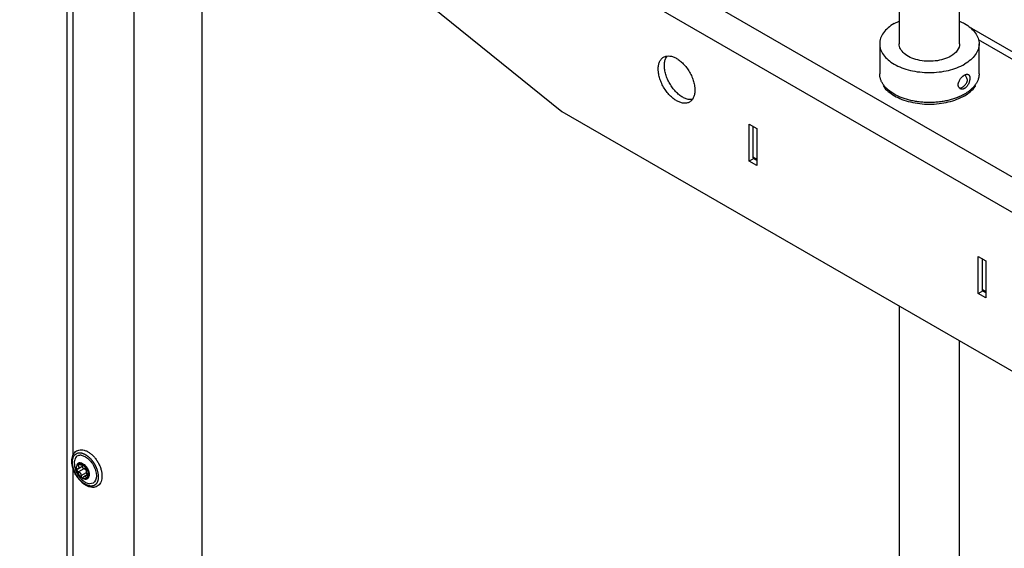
# Model space of a CAD drawing. Header units: millimetres. Extents: x -4969 to -32, y -584 to 4302.
# Tile 82 of 84: x -954 to -498, y 3841 to 4085. Entities that reach past the tile are written whole.
import ezdxf

# ---------------------------------------------------------------- set-up
doc = ezdxf.new("R2010")
doc.units = ezdxf.units.MM

msp = doc.modelspace()

# ---------------------------------------------------------------- linework, layer by layer
at = {"color": 7, "linetype": 'Continuous', "lineweight": 25}
for p, q in [((-162.25, 3820.61), (-947.14, 4273.72)), ((-169.32, 3808.37), (-954.21, 4261.47)), ((-954.21, 4245.14), (-703.19, 4043.07)), ((-932.39, 4227.58), (-932.39, 3512.22)), ((-901.18, 3444.53), (-901.18, 4202.45)), ((-869.92, 4177.29), (-869.92, 3536.58)), ((-547.13, 4112.08), (-547.13, 4074.32)), ((-519.13, 4074.32), (-519.13, 4112.08)), ((-549.39, 4083.7), (-547.13, 4084.78)), ((-109.88, 3848.46), (-514.53, 4082.06)), ((-556.13, 4074.32), (-556.13, 4060.43)), ((-510.13, 4060.43), (-510.13, 4074.32)), ((-703.19, 4043.07), (-420.35, 3879.79)), ((-616.57, 4020.01), (-616.57, 4037.16)), ((-616.57, 4037.16), (-613.03, 4035.12)), ((-614.8, 4036.14), (-614.8, 4021.85)), ((-613.03, 4035.12), (-613.03, 4017.97)), ((-614.39, 4021.27), (-616.57, 4020.01)), ((-613.03, 4017.97), (-616.57, 4020.01)), ((-614.59, 4021.39), (-613.03, 4020.49)), ((-510.5, 3958.78), (-510.5, 3975.93)), ((-510.5, 3975.93), (-506.97, 3973.89)), ((-508.73, 3974.91), (-508.73, 3960.62)), ((-506.97, 3973.89), (-506.97, 3956.74)), ((-510.5, 3958.78), (-508.32, 3960.04)), ((-506.97, 3956.74), (-510.5, 3958.78)), ((-508.53, 3960.16), (-506.97, 3959.26)), ((-547.13, 3952.98), (-547.13, 3298.19)), ((-519.13, 3298.19), (-519.13, 3936.82)), ((-927.27, 3877.58), (-924.68, 3879.08)), ((-927.07, 3880.18), (-927.15, 3880.13)), ((-925.44, 3879.28), (-924.83, 3879.63)), ((-924.73, 3879.07), (-924.56, 3879.17)), ((-924.45, 3877.58), (-926.97, 3876.13)), ((-925.83, 3874.47), (-923.32, 3875.92)), ((-921.94, 3875.44), (-924.53, 3873.94)), ((-922.51, 3875.74), (-922.7, 3875.64)), ((-923.01, 3872.97), (-922.93, 3873.02))]:
    msp.add_line(p, q, dxfattribs=at)
at = {"color": 8, "linetype": 'Continuous', "lineweight": 25}
for p, q in [((-929.46, 3884.03), (-929.46, 4152.01)), ((-510.47, 4076.34), (-114.88, 3847.96)), ((-613.03, 4020.83), (-614.8, 4021.85)), ((-506.97, 3959.6), (-508.73, 3960.62)), ((-926.34, 3879.56), (-927.2, 3879.07)), ((-925.06, 3879.63), (-925.21, 3879.55)), ((-929.46, 3609.67), (-929.46, 3877.66)), ((-923.43, 3873.54), (-922.72, 3873.95))]:
    msp.add_line(p, q, dxfattribs=at)
at = {"color": 7, "linetype": 'Continuous', "lineweight": 25, "flags": 128}
for points in [[(-927.07, 3880.18), (-926.86, 3880.28), (-926.12, 3880.36)], [(-926.12, 3880.36), (-925.27, 3880.12), (-924.4, 3879.56), (-923.58, 3878.73), (-922.89, 3877.72), (-922.39, 3876.61), (-922.12, 3875.5), (-922.1, 3874.48), (-922.34, 3873.66), (-922.82, 3873.09), (-922.93, 3873.02)]]:
    msp.add_lwpolyline(points, dxfattribs=at)
at = {"color": 7, "linetype": 'Continuous', "lineweight": 25}
for points, knots in [([(-549.39, 4083.7), (-550.46, 4083.09), (-551.42, 4082.41), (-553.09, 4080.97), (-553.8, 4080.2), (-554.95, 4078.59), (-555.39, 4077.76), (-555.98, 4076.05), (-556.13, 4075.18), (-556.13, 4073.45), (-555.98, 4072.58), (-555.39, 4070.87), (-554.95, 4070.04), (-553.8, 4068.43), (-553.09, 4067.66), (-551.42, 4066.22), (-550.46, 4065.54), (-548.33, 4064.31), (-547.16, 4063.76), (-544.66, 4062.79), (-543.32, 4062.38), (-540.54, 4061.72), (-539.09, 4061.46), (-536.14, 4061.12), (-534.63, 4061.04), (-531.62, 4061.04), (-530.12, 4061.12), (-527.17, 4061.46), (-525.72, 4061.72), (-522.94, 4062.38), (-521.6, 4062.79), (-519.1, 4063.76), (-517.93, 4064.31), (-516.87, 4064.93)], [0, 0, 0, 0, 0.0625, 0.0625, 0.125, 0.125, 0.1875, 0.1875, 0.25, 0.25, 0.3125, 0.3125, 0.375, 0.375, 0.4375, 0.4375, 0.5, 0.5, 0.5625, 0.5625, 0.625, 0.625, 0.6875, 0.6875, 0.75, 0.75, 0.8125, 0.8125, 0.875, 0.875, 0.9375, 0.9375, 1, 1, 1, 1]), ([(-519.13, 4084.78), (-518.35, 4084.43), (-516.38, 4083.56), (-513.9, 4081.73), (-511.74, 4079.43), (-510.43, 4076.92), (-509.98, 4074.32), (-510.42, 4071.71), (-511.75, 4069.21), (-513.85, 4066.87), (-515.86, 4065.58), (-516.87, 4064.93)], [0, 0, 0, 0, 0.075083, 0.190697, 0.306312, 0.421927, 0.537541, 0.653156, 0.768771, 0.884385, 1, 1, 1, 1]), ([(-523.23, 4068.6), (-524.2, 4068.04), (-525.32, 4067.56), (-527.74, 4066.81), (-529.05, 4066.54), (-531.75, 4066.23), (-533.13, 4066.19), (-535.87, 4066.35), (-537.22, 4066.54), (-539.76, 4067.15), (-540.95, 4067.56), (-543.07, 4068.57), (-544.01, 4069.17), (-545.53, 4070.48), (-546.13, 4071.21), (-546.93, 4072.73), (-547.13, 4073.52), (-547.13, 4074.32)], [0, 0, 0, 0, 0.125, 0.125, 0.25, 0.25, 0.375, 0.375, 0.5, 0.5, 0.625, 0.625, 0.75, 0.75, 0.875, 0.875, 1, 1, 1, 1]), ([(-519.13, 4074.32), (-519.13, 4073.26), (-519.49, 4072.2), (-520.9, 4070.24), (-521.93, 4069.35), (-523.23, 4068.6)], [0, 0, 0, 0, 0.5, 0.5, 1, 1, 1, 1]), ([(-658.64, 4062.67), (-658.64, 4062.76), (-658.64, 4062.93), (-658.63, 4063.18), (-658.62, 4063.43), (-658.6, 4063.67), (-658.57, 4063.91), (-658.54, 4064.14), (-658.47, 4064.58), (-658.32, 4065.2), (-658.05, 4065.96), (-657.7, 4066.65), (-657.12, 4067.46), (-656.2, 4068.24), (-654.84, 4068.73), (-653.32, 4068.76), (-651.74, 4068.37), (-650.16, 4067.63), (-648.57, 4066.55), (-646.99, 4065.11), (-645.47, 4063.32), (-644.11, 4061.26), (-643.19, 4059.42), (-642.61, 4057.93), (-642.26, 4056.84), (-641.99, 4055.77), (-641.83, 4054.92), (-641.75, 4054.26), (-641.7, 4053.79), (-641.68, 4053.33), (-641.67, 4053.03), (-641.67, 4052.88)], [0, 0, 0, 0, 0.008343, 0.016672, 0.024993, 0.033311, 0.041633, 0.049965, 0.058311, 0.0892, 0.120102, 0.152279, 0.18447, 0.250119, 0.315767, 0.380052, 0.441771, 0.500002, 0.558232, 0.619951, 0.684236, 0.749885, 0.815534, 0.84771, 0.879901, 0.91079, 0.941693, 0.956282, 0.970843, 0.985405, 1, 1, 1, 1]), ([(-655.81, 4064.31), (-655.78, 4064.93), (-655.71, 4066.17), (-655.27, 4067.64), (-654.77, 4068.35), (-654.55, 4068.66)], [0, 0, 0, 0, 0.359202, 0.718404, 1, 1, 1, 1]), ([(-641.67, 4052.88), (-641.67, 4052.79), (-641.67, 4052.62), (-641.68, 4052.37), (-641.69, 4052.12), (-641.72, 4051.88), (-641.74, 4051.64), (-641.77, 4051.41), (-641.84, 4050.97), (-641.99, 4050.35), (-642.26, 4049.59), (-642.61, 4048.9), (-643.19, 4048.09), (-644.11, 4047.31), (-645.47, 4046.82), (-646.99, 4046.79), (-648.57, 4047.17), (-650.16, 4047.92), (-651.74, 4049), (-653.32, 4050.44), (-654.84, 4052.23), (-656.2, 4054.28), (-657.12, 4056.13), (-657.7, 4057.62), (-658.05, 4058.71), (-658.32, 4059.78), (-658.48, 4060.63), (-658.56, 4061.29), (-658.61, 4061.76), (-658.64, 4062.22), (-658.64, 4062.52), (-658.64, 4062.67)], [0, 0, 0, 0, 0.008343, 0.016672, 0.024993, 0.033311, 0.041633, 0.049965, 0.058311, 0.0892, 0.120102, 0.152279, 0.18447, 0.250119, 0.315767, 0.380052, 0.441771, 0.500002, 0.558232, 0.619951, 0.684236, 0.749885, 0.815534, 0.84771, 0.879901, 0.91079, 0.941693, 0.956282, 0.970843, 0.985405, 1, 1, 1, 1]), ([(-642.93, 4048.53), (-643.31, 4048.49), (-644.16, 4048.41), (-645.66, 4048.78), (-647.33, 4049.54), (-648.99, 4050.7), (-650.59, 4052.18), (-652.07, 4053.95), (-653.37, 4055.92), (-654.43, 4058.03), (-655.21, 4060.19), (-655.72, 4062.33), (-655.78, 4063.65), (-655.81, 4064.31)], [0, 0, 0, 0, 0.072638, 0.1653742, 0.2581104, 0.3508466, 0.4435828, 0.536319, 0.6290552, 0.7217914, 0.8145276, 0.9072638, 1, 1, 1, 1]), ([(-516.87, 4051.05), (-516.98, 4050.98), (-517.2, 4050.86), (-517.54, 4050.67), (-517.89, 4050.49), (-518.24, 4050.31), (-518.6, 4050.14), (-518.96, 4049.97), (-519.33, 4049.81), (-519.71, 4049.65), (-520.58, 4049.3), (-521.98, 4048.8), (-524.01, 4048.22), (-526.16, 4047.76), (-528.42, 4047.41), (-530.76, 4047.2), (-533.13, 4047.13), (-535.5, 4047.2), (-537.83, 4047.41), (-540.1, 4047.76), (-542.25, 4048.22), (-544.28, 4048.8), (-546.74, 4049.68), (-549.48, 4050.99), (-551.76, 4052.58), (-553.29, 4053.99), (-554.28, 4055.17), (-555.09, 4056.41), (-555.56, 4057.45), (-555.82, 4058.25), (-555.96, 4058.79), (-556.06, 4059.34), (-556.12, 4059.89), (-556.13, 4060.25), (-556.13, 4060.43)], [0, 0, 0, 0, 0.008649, 0.017285, 0.025913, 0.034536, 0.043157, 0.051781, 0.060409, 0.069047, 0.077698, 0.118861, 0.160034, 0.202913, 0.245802, 0.289593, 0.333394, 0.377185, 0.420986, 0.463865, 0.506754, 0.547917, 0.58909, 0.666681, 0.744272, 0.785435, 0.826607, 0.869486, 0.912375, 0.929927, 0.947435, 0.96493, 0.982442, 1, 1, 1, 1]), ([(-519.78, 4055.34), (-519.78, 4055.39), (-519.77, 4055.49), (-519.76, 4055.65), (-519.74, 4055.81), (-519.72, 4055.97), (-519.68, 4056.13), (-519.64, 4056.29), (-519.6, 4056.46), (-519.49, 4056.79), (-519.27, 4057.29), (-518.89, 4057.93), (-518.44, 4058.53), (-518.02, 4058.97), (-517.67, 4059.29), (-517.4, 4059.51), (-517.13, 4059.7), (-516.95, 4059.81), (-516.87, 4059.86)], [0, 0, 0, 0, 0.031452, 0.062687, 0.09378, 0.12481, 0.155856, 0.186994, 0.218304, 0.249861, 0.374491, 0.499422, 0.624296, 0.749089, 0.812178, 0.874616, 0.937018, 1, 1, 1, 1]), ([(-517.85, 4054.23), (-517.81, 4054.25), (-517.73, 4054.3), (-517.61, 4054.38), (-517.49, 4054.47), (-517.37, 4054.56), (-517.25, 4054.66), (-517.05, 4054.83), (-516.77, 4055.11), (-516.43, 4055.51), (-516.12, 4055.95), (-515.88, 4056.36), (-515.69, 4056.72), (-515.56, 4057.04), (-515.48, 4057.25), (-515.44, 4057.35)], [0, 0, 0, 0, 0.041009, 0.081793, 0.122476, 0.163185, 0.204043, 0.24517, 0.372124, 0.500034, 0.626532, 0.754897, 0.835764, 0.917281, 1, 1, 1, 1]), ([(-510.13, 4060.43), (-510.13, 4060.34), (-510.13, 4060.16), (-510.15, 4059.89), (-510.17, 4059.61), (-510.21, 4059.34), (-510.25, 4059.07), (-510.3, 4058.79), (-510.37, 4058.52), (-510.44, 4058.25), (-510.52, 4057.98), (-510.74, 4057.36), (-511.17, 4056.41), (-511.97, 4055.17), (-512.97, 4054), (-513.9, 4053.13), (-514.66, 4052.51), (-515.18, 4052.13), (-515.72, 4051.76), (-516.28, 4051.39), (-516.67, 4051.16), (-516.87, 4051.05)], [0, 0, 0, 0, 0.026343, 0.052643, 0.078911, 0.105156, 0.131392, 0.15763, 0.183879, 0.210152, 0.23646, 0.262815, 0.391415, 0.520044, 0.643498, 0.766981, 0.813642, 0.860213, 0.906754, 0.953329, 1, 1, 1, 1]), ([(-516.87, 4059.86), (-516.82, 4059.89), (-516.73, 4059.94), (-516.6, 4060), (-516.47, 4060.06), (-516.35, 4060.11), (-516.23, 4060.16), (-516.1, 4060.19), (-515.99, 4060.22), (-515.75, 4060.26), (-515.43, 4060.27), (-515.07, 4060.14), (-514.77, 4059.89), (-514.6, 4059.57), (-514.5, 4059.27), (-514.44, 4059.02), (-514.41, 4058.74), (-514.4, 4058.54), (-514.4, 4058.44)], [0, 0, 0, 0, 0.031493, 0.062767, 0.093899, 0.124964, 0.156038, 0.187198, 0.218519, 0.250077, 0.3749, 0.499821, 0.62488, 0.749653, 0.812641, 0.874943, 0.937187, 1, 1, 1, 1]), ([(-514.4, 4058.44), (-514.4, 4058.39), (-514.4, 4058.29), (-514.41, 4058.13), (-514.43, 4057.97), (-514.44, 4057.8), (-514.47, 4057.63), (-514.5, 4057.46), (-514.53, 4057.29), (-514.61, 4056.94), (-514.77, 4056.41), (-515.07, 4055.72), (-515.43, 4055.07), (-515.79, 4054.59), (-516.1, 4054.25), (-516.35, 4054.02), (-516.6, 4053.82), (-516.78, 4053.71), (-516.87, 4053.66)], [0, 0, 0, 0, 0.031523, 0.062826, 0.093987, 0.125085, 0.156198, 0.187405, 0.218784, 0.250412, 0.375182, 0.500254, 0.625153, 0.749971, 0.812836, 0.875056, 0.937241, 1, 1, 1, 1]), ([(-515.44, 4057.35), (-515.52, 4057.79), (-515.65, 4058.47), (-516.39, 4059.52), (-516.67, 4059.9)], [0, 0, 0, 0, 0.635806, 1, 1, 1, 1]), ([(-554.54, 4055.04), (-554.46, 4054.88), (-553.96, 4053.89), (-552.28, 4052.22), (-550.31, 4050.92), (-549.32, 4050.27)], [0, 0, 0, 0, 0.088942, 0.544471, 1, 1, 1, 1]), ([(-549.32, 4050.27), (-548.2, 4049.69), (-545.96, 4048.54), (-541.94, 4047.33), (-537.63, 4046.57), (-533.13, 4046.31), (-528.63, 4046.57), (-524.31, 4047.32), (-520.33, 4048.56), (-516.82, 4050.21), (-514.01, 4052.23), (-512.29, 4053.89), (-511.8, 4054.88), (-511.72, 4055.04)], [0, 0, 0, 0, 0.098085, 0.19617, 0.294255, 0.39234, 0.490424, 0.588509, 0.686594, 0.784679, 0.882764, 0.980849, 1, 1, 1, 1]), ([(-516.87, 4053.66), (-516.91, 4053.63), (-517, 4053.58), (-517.13, 4053.52), (-517.27, 4053.46), (-517.4, 4053.42), (-517.53, 4053.38), (-517.66, 4053.35), (-517.8, 4053.33), (-518.06, 4053.31), (-518.44, 4053.34), (-518.89, 4053.51), (-519.27, 4053.82), (-519.51, 4054.17), (-519.65, 4054.49), (-519.72, 4054.76), (-519.77, 4055.04), (-519.77, 4055.24), (-519.78, 4055.34)], [0, 0, 0, 0, 0.031507, 0.062796, 0.093941, 0.125019, 0.156107, 0.187281, 0.218617, 0.250189, 0.375171, 0.50025, 0.625305, 0.750075, 0.812955, 0.875154, 0.937294, 1, 1, 1, 1]), ([(-519.26, 4053.94), (-519.13, 4053.91), (-518.73, 4053.79), (-518.21, 4054.05), (-517.85, 4054.23)], [0, 0, 0, 0, 0.300034, 1, 1, 1, 1]), ([(-614.8, 4021.85), (-614.79, 4021.75), (-614.76, 4021.56), (-614.67, 4021.41), (-614.59, 4021.39), (-614.59, 4021.39)], [0, 0, 0, 0, 0.499949, 0.999898, 1, 1, 1, 1]), ([(-508.73, 3960.62), (-508.72, 3960.52), (-508.7, 3960.33), (-508.6, 3960.18), (-508.53, 3960.16), (-508.53, 3960.16)], [0, 0, 0, 0, 0.499949, 0.999898, 1, 1, 1, 1]), ([(-930.07, 3881.15), (-930.07, 3880.88), (-930.05, 3880.12), (-929.83, 3878.8), (-929.36, 3877.2), (-928.69, 3875.62), (-927.83, 3874.11), (-926.82, 3872.72), (-925.69, 3871.48), (-924.47, 3870.45), (-923.18, 3869.66), (-921.87, 3869.14), (-920.58, 3868.93), (-919.37, 3869.05), (-918.3, 3869.49), (-917.43, 3870.2), (-916.77, 3871.14), (-916.33, 3872.27), (-916.11, 3873.57), (-916.12, 3875.03), (-916.36, 3876.59), (-916.83, 3878.19), (-917.5, 3879.77), (-918.36, 3881.28), (-919.37, 3882.67), (-920.5, 3883.91), (-921.72, 3884.94), (-923.01, 3885.73), (-924.32, 3886.25), (-925.61, 3886.46), (-926.82, 3886.34), (-927.89, 3885.9), (-928.76, 3885.19), (-929.42, 3884.26), (-929.86, 3883.13), (-930.05, 3882.06), (-930.07, 3881.37), (-930.07, 3881.15)], [0, 0, 0, 0, 0.0159965, 0.0459907, 0.0759151, 0.1057602, 0.1355657, 0.165394, 0.1952937, 0.2253359, 0.2555837, 0.2860434, 0.3164293, 0.3460937, 0.3745107, 0.4019904, 0.4293021, 0.4572424, 0.4861996, 0.5159068, 0.5458806, 0.5758054, 0.6056506, 0.6354562, 0.6652842, 0.6951837, 0.7252253, 0.7554723, 0.7859315, 0.8163186, 0.8459864, 0.8744074, 0.9018888, 0.9291998, 0.9571371, 0.9860911, 1, 1, 1, 1]), ([(-921.52, 3869.59), (-921.59, 3869.6), (-921.71, 3869.62), (-921.91, 3869.65), (-922.1, 3869.69), (-922.3, 3869.74), (-922.5, 3869.8), (-922.7, 3869.87), (-922.9, 3869.94), (-923.1, 3870.03), (-923.3, 3870.12), (-923.5, 3870.22), (-923.71, 3870.33), (-923.91, 3870.45), (-924.12, 3870.58), (-924.32, 3870.71), (-924.52, 3870.85), (-924.73, 3871), (-924.93, 3871.16), (-925.13, 3871.32), (-925.32, 3871.49), (-925.52, 3871.67), (-925.72, 3871.85), (-925.91, 3872.04), (-926.1, 3872.24), (-926.28, 3872.44), (-926.47, 3872.65), (-926.65, 3872.86), (-926.83, 3873.08), (-927, 3873.3), (-927.17, 3873.53), (-927.34, 3873.76), (-927.5, 3874), (-927.66, 3874.24), (-927.81, 3874.48), (-927.96, 3874.73), (-928.11, 3874.98), (-928.25, 3875.23), (-928.38, 3875.49), (-928.51, 3875.75), (-928.63, 3876), (-928.75, 3876.26), (-928.86, 3876.53), (-928.97, 3876.79), (-929.07, 3877.05), (-929.16, 3877.32), (-929.25, 3877.58), (-929.35, 3877.91), (-929.46, 3878.32), (-929.57, 3878.79), (-929.66, 3879.26), (-929.72, 3879.72), (-929.76, 3880.16), (-929.78, 3880.49), (-929.78, 3880.91), (-929.76, 3881.48), (-929.66, 3882.09), (-929.53, 3882.58), (-929.34, 3883.14), (-929.01, 3883.73), (-928.41, 3884.41), (-927.7, 3884.82), (-927.05, 3884.97), (-926.68, 3885), (-926.48, 3885.01), (-926.27, 3885), (-926.14, 3884.99), (-926.09, 3884.98)], [0, 0, 0, 0, 0.010873, 0.021747, 0.03262, 0.043493, 0.054367, 0.06524, 0.076113, 0.086986, 0.09786, 0.108733, 0.119606, 0.13048, 0.141353, 0.152226, 0.1631, 0.173973, 0.184846, 0.195719, 0.206593, 0.217466, 0.228339, 0.239213, 0.250086, 0.260959, 0.271833, 0.282706, 0.293579, 0.304452, 0.315326, 0.326199, 0.337072, 0.347946, 0.358819, 0.369692, 0.380566, 0.391439, 0.402312, 0.413186, 0.424059, 0.434932, 0.445805, 0.456679, 0.467552, 0.478425, 0.489299, 0.500172, 0.519963, 0.539755, 0.559557, 0.579359, 0.598589, 0.617754, 0.624917, 0.656163, 0.697525, 0.718216, 0.738157, 0.795314, 0.837, 0.909668, 0.95481, 0.962476, 0.977346, 0.991399, 1, 1, 1, 1]), ([(-925.76, 3883.89), (-926.33, 3883.86), (-927.21, 3883.82), (-928.07, 3883.1), (-928.58, 3882.33), (-928.86, 3881.33), (-929, 3880.4), (-928.87, 3879.75), (-928.83, 3879.53)], [0, 0, 0, 0, 0.290956, 0.447583, 0.607534, 0.767485, 0.924111, 1, 1, 1, 1]), ([(-926.09, 3884.98), (-926.02, 3884.98), (-925.9, 3884.96), (-925.71, 3884.93), (-925.51, 3884.89), (-925.31, 3884.84), (-925.12, 3884.78), (-924.92, 3884.71), (-924.71, 3884.63), (-924.51, 3884.55), (-924.31, 3884.46), (-924.11, 3884.35), (-923.9, 3884.24), (-923.7, 3884.13), (-923.49, 3884), (-923.29, 3883.87), (-923.09, 3883.73), (-922.89, 3883.58), (-922.68, 3883.42), (-922.48, 3883.26), (-922.29, 3883.09), (-922.09, 3882.91), (-921.9, 3882.73), (-921.7, 3882.54), (-921.51, 3882.34), (-921.33, 3882.14), (-921.14, 3881.93), (-920.96, 3881.72), (-920.78, 3881.5), (-920.61, 3881.27), (-920.44, 3881.05), (-920.27, 3880.81), (-920.11, 3880.58), (-919.95, 3880.34), (-919.8, 3880.09), (-919.65, 3879.85), (-919.5, 3879.6), (-919.37, 3879.34), (-919.23, 3879.09), (-919.1, 3878.83), (-918.98, 3878.57), (-918.86, 3878.31), (-918.75, 3878.05), (-918.64, 3877.79), (-918.54, 3877.53), (-918.45, 3877.26), (-918.36, 3877), (-918.26, 3876.65), (-918.14, 3876.21), (-918.02, 3875.69), (-917.93, 3875.18), (-917.87, 3874.68), (-917.83, 3874.19), (-917.83, 3873.71), (-917.85, 3873.25), (-917.9, 3872.81), (-917.97, 3872.4), (-918.08, 3872), (-918.21, 3871.63), (-918.36, 3871.28), (-918.55, 3870.97), (-918.75, 3870.68), (-918.98, 3870.42), (-919.24, 3870.2), (-919.51, 3870.01), (-919.8, 3869.85), (-920.12, 3869.72), (-920.45, 3869.64), (-920.79, 3869.59), (-921.15, 3869.57), (-921.4, 3869.59), (-921.52, 3869.59)], [0, 0, 0, 0, 0.01087, 0.021741, 0.032611, 0.043481, 0.054352, 0.065222, 0.076093, 0.086963, 0.097833, 0.108704, 0.119574, 0.130444, 0.141315, 0.152185, 0.163055, 0.173926, 0.184796, 0.195666, 0.206537, 0.217407, 0.228278, 0.239148, 0.250018, 0.260889, 0.271759, 0.282629, 0.2935, 0.30437, 0.31524, 0.326111, 0.336981, 0.347851, 0.358722, 0.369592, 0.380463, 0.391333, 0.402203, 0.413074, 0.423944, 0.434814, 0.445685, 0.456555, 0.467425, 0.478296, 0.489166, 0.500036, 0.521774, 0.543512, 0.565249, 0.586987, 0.608724, 0.630462, 0.652199, 0.673937, 0.695674, 0.717412, 0.739149, 0.760887, 0.782625, 0.804362, 0.8261, 0.847837, 0.869575, 0.891312, 0.91305, 0.934787, 0.956525, 0.978262, 1, 1, 1, 1]), ([(-925.76, 3883.89), (-924.51, 3883.76), (-923.1, 3882.95), (-920.58, 3880.29), (-919.59, 3878.56), (-918.55, 3875.06), (-918.55, 3873.43), (-919.59, 3871.14), (-920.59, 3870.56), (-921.85, 3870.69)], [0, 0, 0, 0, 0.25, 0.25, 0.5, 0.5, 0.75, 0.75, 1, 1, 1, 1]), ([(-928.87, 3879.53), (-928.85, 3879.25), (-928.8, 3878.6), (-928.55, 3877.63), (-928.15, 3876.43), (-927.73, 3875.64), (-927.48, 3875.17)], [0, 0, 0, 0, 0.185769, 0.424307, 0.652184, 1, 1, 1, 1]), ([(-926.19, 3880.32), (-926.55, 3880.35), (-926.87, 3880.29), (-927.41, 3879.98), (-927.63, 3879.73), (-927.92, 3879.08), (-928, 3878.69), (-928, 3877.8), (-927.93, 3877.32), (-927.63, 3876.33), (-927.42, 3875.83), (-926.88, 3874.89), (-926.55, 3874.46), (-925.85, 3873.71), (-925.46, 3873.4), (-924.7, 3872.96), (-924.32, 3872.83), (-923.96, 3872.79)], [0, 0, 0, 0, 0.125, 0.125, 0.25, 0.25, 0.375, 0.375, 0.5, 0.5, 0.625, 0.625, 0.75, 0.75, 0.875, 0.875, 1, 1, 1, 1]), ([(-927.68, 3876.81), (-927.86, 3877.45), (-927.93, 3878.06), (-927.8, 3879.11), (-927.61, 3879.54), (-927.31, 3879.82)], [0, 0, 0, 0, 0.5, 0.5, 1, 1, 1, 1]), ([(-927.31, 3879.82), (-927.32, 3879.81), (-927.34, 3879.78), (-927.37, 3879.73), (-927.39, 3879.68), (-927.4, 3879.62), (-927.4, 3879.56), (-927.4, 3879.48), (-927.38, 3879.39), (-927.34, 3879.29), (-927.28, 3879.18), (-927.22, 3879.1), (-927.2, 3879.07)], [0, 0, 0, 0, 0.084084, 0.167114, 0.249666, 0.332343, 0.415764, 0.500551, 0.619332, 0.738029, 0.870001, 1, 1, 1, 1]), ([(-927.2, 3879.07), (-927.18, 3879.04), (-927.14, 3878.98), (-927.08, 3878.9), (-927.04, 3878.83), (-927, 3878.75), (-926.94, 3878.63), (-926.89, 3878.48), (-926.86, 3878.26), (-926.88, 3878.03), (-926.97, 3877.84), (-927.09, 3877.7), (-927.22, 3877.6), (-927.33, 3877.56), (-927.39, 3877.54)], [0, 0, 0, 0, 0.046074, 0.09015, 0.132234, 0.172336, 0.210462, 0.318499, 0.420284, 0.562638, 0.709748, 0.796787, 0.893499, 1, 1, 1, 1]), ([(-927.31, 3879.82), (-927.01, 3880.09), (-926.6, 3880.22), (-925.7, 3880.13), (-925.2, 3879.91), (-924.71, 3879.56)], [0, 0, 0, 0, 0.5, 0.5, 1, 1, 1, 1]), ([(-926.53, 3879.68), (-926.56, 3879.7), (-926.61, 3879.74), (-926.68, 3879.78), (-926.77, 3879.83), (-926.87, 3879.87), (-926.98, 3879.9), (-927.1, 3879.9), (-927.22, 3879.88), (-927.28, 3879.84), (-927.31, 3879.82)], [0, 0, 0, 0, 0.0867382, 0.1738744, 0.2624118, 0.3811614, 0.5000771, 0.6680637, 0.8330769, 1, 1, 1, 1]), ([(-925.64, 3879.28), (-925.66, 3879.29), (-925.71, 3879.29), (-925.79, 3879.31), (-925.88, 3879.33), (-925.97, 3879.37), (-926.08, 3879.41), (-926.21, 3879.48), (-926.37, 3879.57), (-926.48, 3879.64), (-926.53, 3879.68)], [0, 0, 0, 0, 0.096136, 0.194084, 0.293936, 0.395784, 0.499709, 0.651567, 0.818287, 1, 1, 1, 1]), ([(-923.96, 3872.79), (-923.61, 3872.75), (-923.28, 3872.82), (-922.74, 3873.13), (-922.53, 3873.38), (-922.23, 3874.02), (-922.16, 3874.42), (-922.15, 3875.3), (-922.23, 3875.79), (-922.52, 3876.78), (-922.74, 3877.28), (-923.28, 3878.21), (-923.6, 3878.65), (-924.31, 3879.4), (-924.69, 3879.71), (-925.46, 3880.15), (-925.84, 3880.28), (-926.19, 3880.32)], [0, 0, 0, 0, 0.125, 0.125, 0.25, 0.25, 0.375, 0.375, 0.5, 0.5, 0.625, 0.625, 0.75, 0.75, 0.875, 0.875, 1, 1, 1, 1]), ([(-925.21, 3879.55), (-925.21, 3879.53), (-925.22, 3879.49), (-925.24, 3879.44), (-925.27, 3879.39), (-925.3, 3879.36), (-925.35, 3879.32), (-925.42, 3879.29), (-925.52, 3879.28), (-925.6, 3879.28), (-925.64, 3879.28)], [0, 0, 0, 0, 0.110891, 0.216369, 0.316458, 0.411187, 0.50059, 0.672516, 0.838849, 1, 1, 1, 1]), ([(-924.71, 3879.56), (-924.73, 3879.57), (-924.77, 3879.6), (-924.83, 3879.64), (-924.89, 3879.66), (-924.95, 3879.68), (-925, 3879.69), (-925.05, 3879.7), (-925.11, 3879.69), (-925.16, 3879.66), (-925.19, 3879.62), (-925.2, 3879.57), (-925.21, 3879.55)], [0, 0, 0, 0, 0.084084, 0.167114, 0.249666, 0.332343, 0.415764, 0.500551, 0.619332, 0.738029, 0.870001, 1, 1, 1, 1]), ([(-925.06, 3878.86), (-925.1, 3878.81), (-925.17, 3878.72), (-925.21, 3878.51), (-925.17, 3878.27), (-925.06, 3878.02), (-924.89, 3877.82), (-924.68, 3877.65), (-924.53, 3877.6), (-924.45, 3877.58)], [0, 0, 0, 0, 0.116078, 0.263705, 0.410595, 0.557602, 0.705301, 0.845444, 1, 1, 1, 1]), ([(-924.71, 3879.56), (-924.22, 3879.2), (-923.75, 3878.71), (-922.98, 3877.57), (-922.67, 3876.93), (-922.48, 3876.29)], [0, 0, 0, 0, 0.5, 0.5, 1, 1, 1, 1]), ([(-924.12, 3878.76), (-924.13, 3878.78), (-924.15, 3878.83), (-924.18, 3878.9), (-924.22, 3878.99), (-924.28, 3879.08), (-924.36, 3879.2), (-924.46, 3879.33), (-924.58, 3879.46), (-924.67, 3879.52), (-924.71, 3879.56)], [0, 0, 0, 0, 0.086738, 0.173874, 0.262412, 0.381161, 0.500077, 0.668064, 0.833077, 1, 1, 1, 1]), ([(-922.99, 3877.1), (-923.01, 3877.11), (-923.05, 3877.14), (-923.12, 3877.2), (-923.18, 3877.26), (-923.24, 3877.32), (-923.34, 3877.43), (-923.47, 3877.59), (-923.63, 3877.81), (-923.79, 3878.05), (-923.91, 3878.27), (-924, 3878.45), (-924.07, 3878.61), (-924.11, 3878.71), (-924.12, 3878.76)], [0, 0, 0, 0, 0.055463, 0.108219, 0.15828, 0.205661, 0.250379, 0.378158, 0.499894, 0.621702, 0.749594, 0.8256, 0.909047, 1, 1, 1, 1]), ([(-927.39, 3877.54), (-927.41, 3877.53), (-927.45, 3877.51), (-927.51, 3877.47), (-927.57, 3877.43), (-927.63, 3877.36), (-927.68, 3877.26), (-927.71, 3877.13), (-927.72, 3876.98), (-927.69, 3876.87), (-927.68, 3876.81)], [0, 0, 0, 0, 0.086738, 0.173874, 0.262412, 0.381161, 0.500077, 0.668064, 0.833077, 1, 1, 1, 1]), ([(-925.45, 3873.55), (-925.93, 3873.9), (-926.4, 3874.4), (-927.18, 3875.54), (-927.49, 3876.18), (-927.68, 3876.81)], [0, 0, 0, 0, 0.5, 0.5, 1, 1, 1, 1]), ([(-927.68, 3876.81), (-927.67, 3876.79), (-927.65, 3876.73), (-927.61, 3876.65), (-927.57, 3876.57), (-927.52, 3876.5), (-927.46, 3876.43), (-927.39, 3876.36), (-927.31, 3876.28), (-927.2, 3876.21), (-927.09, 3876.16), (-927.01, 3876.14), (-926.97, 3876.13)], [0, 0, 0, 0, 0.084084, 0.167114, 0.249666, 0.332343, 0.415763, 0.500551, 0.619331, 0.738029, 0.870001, 1, 1, 1, 1]), ([(-927.48, 3875.17), (-927.16, 3874.66), (-926.7, 3873.94), (-925.87, 3873), (-925.17, 3872.32), (-924.58, 3871.9), (-924.32, 3871.71)], [0, 0, 0, 0, 0.37941, 0.535554, 0.795634, 1, 1, 1, 1]), ([(-926.97, 3876.13), (-926.93, 3876.12), (-926.86, 3876.1), (-926.76, 3876.07), (-926.67, 3876.03), (-926.58, 3875.98), (-926.44, 3875.9), (-926.27, 3875.76), (-926.09, 3875.54), (-925.96, 3875.29), (-925.88, 3875.05), (-925.84, 3874.84), (-925.82, 3874.66), (-925.83, 3874.53), (-925.83, 3874.47)], [0, 0, 0, 0, 0.055463, 0.108219, 0.15828, 0.205661, 0.250379, 0.378158, 0.499894, 0.621702, 0.749594, 0.8256, 0.909047, 1, 1, 1, 1]), ([(-925.83, 3874.47), (-925.84, 3874.44), (-925.84, 3874.38), (-925.84, 3874.29), (-925.82, 3874.18), (-925.8, 3874.07), (-925.75, 3873.93), (-925.67, 3873.79), (-925.57, 3873.65), (-925.49, 3873.58), (-925.45, 3873.55)], [0, 0, 0, 0, 0.086738, 0.173874, 0.262412, 0.381161, 0.500077, 0.668064, 0.833077, 1, 1, 1, 1]), ([(-924.75, 3873.67), (-924.73, 3873.7), (-924.7, 3873.76), (-924.64, 3873.83), (-924.58, 3873.89), (-924.52, 3873.94), (-924.44, 3874), (-924.34, 3874.04), (-924.22, 3874.07), (-924.13, 3874.07), (-924.09, 3874.07)], [0, 0, 0, 0, 0.110891, 0.216369, 0.316458, 0.411187, 0.50059, 0.672516, 0.838849, 1, 1, 1, 1]), ([(-924.05, 3877.42), (-924.08, 3877.44), (-924.14, 3877.47), (-924.24, 3877.52), (-924.34, 3877.56), (-924.41, 3877.57), (-924.45, 3877.58)], [0, 0, 0, 0, 0.227516, 0.469971, 0.727444, 1, 1, 1, 1]), ([(-924.09, 3874.07), (-924.07, 3874.07), (-924.02, 3874.06), (-923.95, 3874.04), (-923.88, 3874), (-923.8, 3873.96), (-923.72, 3873.9), (-923.63, 3873.82), (-923.52, 3873.69), (-923.46, 3873.59), (-923.43, 3873.54)], [0, 0, 0, 0, 0.0961362, 0.1940836, 0.2939364, 0.3957835, 0.4997088, 0.6515673, 0.8182871, 1, 1, 1, 1]), ([(-924.05, 3877.42), (-923.89, 3877.3), (-923.75, 3877.14), (-923.5, 3876.78), (-923.4, 3876.58), (-923.34, 3876.38)], [0, 0, 0, 0, 0.5, 0.5, 1, 1, 1, 1]), ([(-923.32, 3875.92), (-923.31, 3875.95), (-923.31, 3876.02), (-923.31, 3876.11), (-923.31, 3876.21), (-923.32, 3876.3), (-923.33, 3876.35), (-923.34, 3876.38)], [0, 0, 0, 0, 0.219257, 0.428851, 0.628814, 0.819183, 1, 1, 1, 1]), ([(-922.81, 3874.94), (-922.84, 3874.95), (-922.91, 3874.98), (-923.03, 3875.08), (-923.14, 3875.22), (-923.23, 3875.37), (-923.29, 3875.54), (-923.32, 3875.73), (-923.32, 3875.85), (-923.32, 3875.92)], [0, 0, 0, 0, 0.1038, 0.253003, 0.402142, 0.539367, 0.684612, 0.838095, 1, 1, 1, 1]), ([(-922.48, 3876.29), (-922.49, 3876.32), (-922.51, 3876.38), (-922.54, 3876.46), (-922.57, 3876.54), (-922.61, 3876.62), (-922.66, 3876.7), (-922.71, 3876.78), (-922.77, 3876.87), (-922.84, 3876.96), (-922.92, 3877.04), (-922.97, 3877.08), (-922.99, 3877.1)], [0, 0, 0, 0, 0.084084, 0.167114, 0.249666, 0.332343, 0.415764, 0.500551, 0.619332, 0.738029, 0.870001, 1, 1, 1, 1]), ([(-922.76, 3874.16), (-922.77, 3874.2), (-922.79, 3874.28), (-922.82, 3874.4), (-922.84, 3874.51), (-922.85, 3874.61), (-922.87, 3874.77), (-922.88, 3874.98), (-922.86, 3875.22), (-922.83, 3875.41), (-922.77, 3875.54), (-922.71, 3875.62), (-922.65, 3875.67), (-922.6, 3875.68), (-922.57, 3875.69)], [0, 0, 0, 0, 0.055463, 0.108219, 0.15828, 0.205661, 0.250379, 0.378158, 0.499894, 0.621702, 0.749594, 0.8256, 0.909047, 1, 1, 1, 1]), ([(-922.48, 3876.29), (-922.29, 3875.66), (-922.23, 3875.04), (-922.36, 3873.99), (-922.55, 3873.57), (-922.85, 3873.29)], [0, 0, 0, 0, 0.5, 0.5, 1, 1, 1, 1]), ([(-922.85, 3873.29), (-922.84, 3873.3), (-922.81, 3873.33), (-922.78, 3873.38), (-922.75, 3873.43), (-922.73, 3873.5), (-922.72, 3873.57), (-922.7, 3873.66), (-922.7, 3873.76), (-922.71, 3873.89), (-922.73, 3874.02), (-922.75, 3874.11), (-922.76, 3874.16)], [0, 0, 0, 0, 0.084084, 0.167115, 0.249667, 0.332343, 0.415764, 0.500551, 0.619332, 0.738029, 0.870001, 1, 1, 1, 1]), ([(-922.57, 3875.69), (-922.56, 3875.69), (-922.54, 3875.69), (-922.5, 3875.71), (-922.47, 3875.75), (-922.45, 3875.8), (-922.43, 3875.88), (-922.42, 3876), (-922.44, 3876.14), (-922.47, 3876.24), (-922.48, 3876.29)], [0, 0, 0, 0, 0.088673, 0.177747, 0.268293, 0.392295, 0.51654, 0.678897, 0.838585, 1, 1, 1, 1]), ([(-925.45, 3873.55), (-925.43, 3873.54), (-925.39, 3873.51), (-925.33, 3873.48), (-925.27, 3873.45), (-925.2, 3873.44), (-925.16, 3873.44), (-925.14, 3873.44)], [0, 0, 0, 0, 0.2006711, 0.3998019, 0.5985813, 0.7982342, 1, 1, 1, 1]), ([(-925.14, 3873.44), (-925.12, 3873.44), (-925.09, 3873.44), (-925.03, 3873.45), (-924.98, 3873.46), (-924.91, 3873.5), (-924.83, 3873.56), (-924.77, 3873.64), (-924.75, 3873.67)], [0, 0, 0, 0, 0.118657, 0.236659, 0.354757, 0.473716, 0.739027, 1, 1, 1, 1]), ([(-924.31, 3871.72), (-924.12, 3871.58), (-923.28, 3870.98), (-922.47, 3870.82), (-921.85, 3870.69)], [0, 0, 0, 0, 0.2339864, 1, 1, 1, 1]), ([(-923.43, 3873.54), (-923.41, 3873.52), (-923.39, 3873.47), (-923.34, 3873.42), (-923.29, 3873.36), (-923.23, 3873.31), (-923.15, 3873.25), (-923.09, 3873.24), (-923.06, 3873.23)], [0, 0, 0, 0, 0.13071, 0.261256, 0.392902, 0.526927, 0.763641, 1, 1, 1, 1]), ([(-923.06, 3873.23), (-923.05, 3873.23), (-923.02, 3873.22), (-922.97, 3873.23), (-922.93, 3873.24), (-922.89, 3873.26), (-922.86, 3873.28), (-922.85, 3873.29)], [0, 0, 0, 0, 0.201766, 0.401419, 0.600198, 0.799329, 1, 1, 1, 1])]:
    msp.add_open_spline(points, degree=3, knots=knots, dxfattribs=at)
for points in [[(-924.01, 3872.93), (-924.46, 3872.98), (-924.96, 3873.19), (-925.45, 3873.55)], [(-922.85, 3873.29), (-923.15, 3873.01), (-923.55, 3872.89), (-924.01, 3872.93)]]:
    msp.add_open_spline(points, degree=3, dxfattribs=at)

doc.saveas('drawing.dxf')
